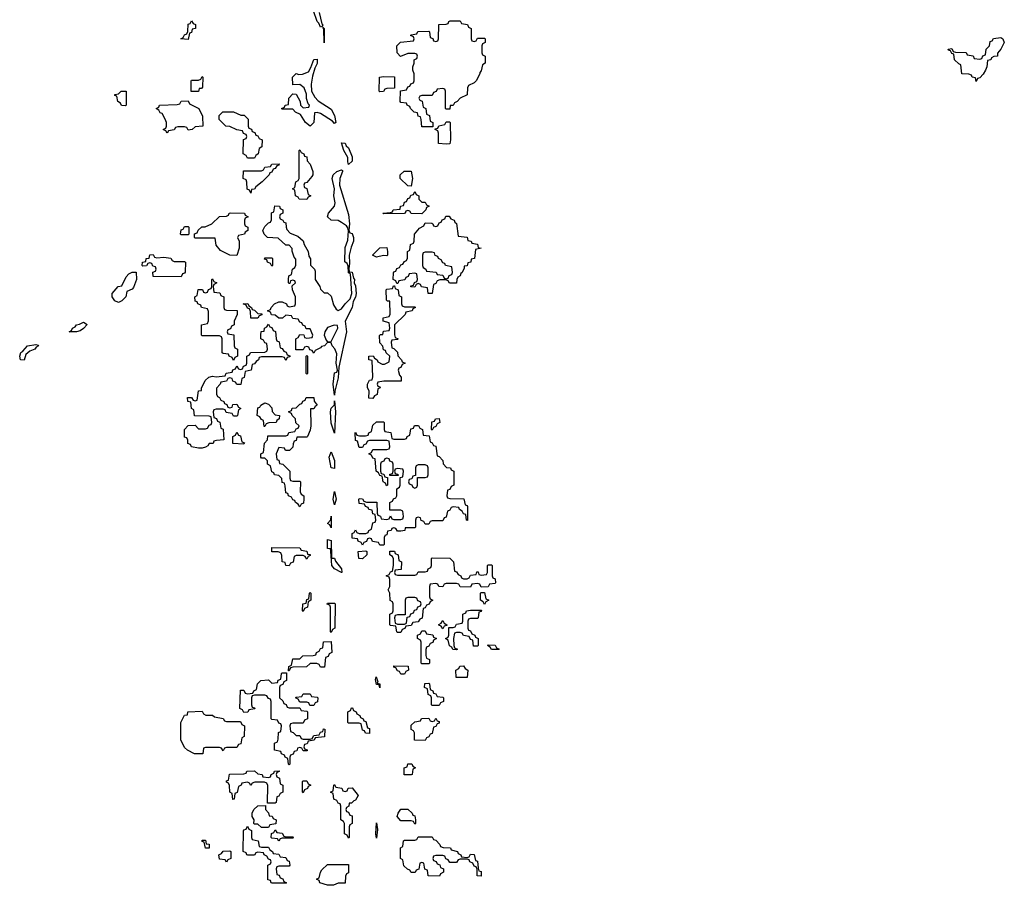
# Model space of a CAD drawing. Header units: inches. Extents: x 2547364 to 2752884, y 552026 to 708734.
# Tile 14 of 85: x 2659484 to 2665131, y 557995 to 562960. Entities that reach past the tile are written whole.
import ezdxf

# ---------------------------------------------------------------- set-up
doc = ezdxf.new("R2010")
doc.units = ezdxf.units.IN
doc.header["$MEASUREMENT"] = 0
for name, color, linetype in [('C6556', 7, 'Continuous'), ('C6565', 7, 'Continuous'), ('C6566', 7, 'Continuous')]:
    doc.layers.add(name, color=color, linetype=linetype)

msp = doc.modelspace()

# ---------------------------------------------------------------- linework, layer by layer
at = {"layer": 'C6556', "color": 6}
for points in [[(2659810, 561169.2), (2659768, 561170), (2659782, 561178), (2659786, 561190), (2659801.2, 561198.8), (2659810, 561210.5), (2659826.8, 561213.2), (2659850, 561224.7), (2659870.9, 561210.9), (2659850, 561189), (2659830, 561175.3)], [(2659510, 561008), (2659489, 561010), (2659484, 561030), (2659490, 561051.3), (2659502, 561058), (2659528.7, 561090), (2659576.9, 561096.9), (2659590, 561094), (2659591.3, 561090), (2659578, 561082), (2659571.3, 561070), (2659541.4, 561058.6), (2659519.6, 561040.4)]]:
    msp.add_lwpolyline(points, close=True, dxfattribs=at)
at = {"layer": 'C6565', "color": 6}
msp.add_lwpolyline([(2661577.3, 560000), (2661574, 559990), (2661574, 559950), (2661570, 559946), (2661550, 559946), (2661542, 559962), (2661507.3, 559967.3), (2661502, 559982), (2661490, 559986), (2661478, 559982), (2661472.7, 559967.3), (2661458, 559962), (2661450, 559946), (2661442, 559962), (2661426, 559970), (2661422, 559982), (2661390, 559986), (2661390, 560000)], dxfattribs=at)
for points in [[(2661330, 559789.2), (2661289, 559810), (2661273.2, 559830), (2661269, 559909), (2661266, 559926), (2661250, 559928), (2661250, 559978), (2661270, 559972), (2661271.6, 559871.6), (2661290, 559870.8), (2661295.3, 559855.3), (2661330.4, 559810), (2661330.7, 559790.7), (2661334, 559790)], [(2661130, 559866), (2661122, 559882), (2661110, 559886), (2661070, 559886), (2661058, 559882), (2661051.6, 559848.4), (2661038, 559842), (2661030, 559828), (2661010, 559828.7), (2661006, 559846), (2660988.7, 559850), (2660987.3, 559887.3), (2660982, 559902), (2660967.3, 559907.3), (2660930, 559908.7), (2660930, 559932), (2661090, 559931.3), (2661098, 559918), (2661130, 559912), (2661134, 559894), (2661150, 559892), (2661150, 559886), (2661138, 559882)], [(2661450, 559868), (2661429.3, 559870), (2661426, 559910), (2661470, 559914), (2661474, 559910), (2661474, 559890)], [(2661650, 559774), (2661750, 559774), (2661762, 559778), (2661770, 559794), (2661810, 559794), (2661822, 559798), (2661826, 559810), (2661842, 559818), (2661846, 559830), (2661846, 559870), (2661850, 559874), (2661950.9, 559870.9), (2661972, 559850), (2661978, 559798), (2661990, 559794), (2661998, 559778), (2662014, 559770), (2662018, 559758), (2662030, 559754), (2662050, 559754), (2662062, 559758), (2662070, 559774), (2662102, 559778), (2662106, 559794), (2662112.7, 559792.7), (2662118, 559778), (2662130, 559774), (2662162, 559778), (2662166, 559790), (2662166, 559830), (2662170, 559834), (2662190, 559834), (2662194, 559830), (2662194, 559770), (2662198, 559758), (2662210, 559754), (2662212, 559730), (2662210, 559726), (2662178, 559722), (2662170, 559708), (2662130, 559706), (2662122, 559722), (2662110, 559726), (2662078, 559722), (2662070, 559706), (2662010, 559708), (2662002, 559722), (2661990, 559726), (2661930, 559726), (2661918, 559722), (2661910, 559708), (2661888.4, 559708.4), (2661882, 559722), (2661870, 559726), (2661838, 559722), (2661834, 559710), (2661834, 559650), (2661838, 559638), (2661854, 559630), (2661838, 559622), (2661832.7, 559607.3), (2661818, 559602), (2661810, 559586), (2661798, 559582), (2661792.7, 559527.3), (2661778, 559522), (2661770, 559506), (2661738, 559502), (2661730, 559486), (2661698, 559482), (2661692.7, 559467.3), (2661678, 559462), (2661670, 559446), (2661650, 559446), (2661646, 559450), (2661642, 559482), (2661610, 559486), (2661606, 559490), (2661606, 559550), (2661622, 559558), (2661626, 559570), (2661626, 559610), (2661622, 559622), (2661608.4, 559628.4), (2661606, 559670), (2661598, 559690), (2661606, 559710), (2661606, 559750), (2661602, 559762), (2661586, 559770), (2661602, 559778), (2661610, 559794), (2661622, 559798), (2661628, 559830), (2661627.3, 559867.3), (2661622, 559882), (2661606, 559890), (2661607.3, 559912.7), (2661632.7, 559912.7), (2661638, 559898), (2661654, 559890), (2661658, 559858), (2661674, 559850), (2661672.7, 559807.3), (2661638, 559802), (2661634, 559790), (2661638, 559778)], [(2661110, 559566), (2661106, 559570), (2661108, 559610), (2661126, 559614), (2661130, 559634), (2661142, 559638), (2661146, 559670), (2661150, 559674), (2661154, 559670), (2661154, 559630), (2661138, 559622), (2661134, 559590), (2661118, 559582)], [(2662150, 559606), (2662142, 559622), (2662126, 559630), (2662126, 559670), (2662130, 559674), (2662150, 559674), (2662158, 559638), (2662174, 559630), (2662158, 559622)], [(2661270, 559446), (2661266, 559450), (2661266, 559590), (2661262, 559602), (2661247.3, 559607.3), (2661250, 559614), (2661290, 559614), (2661294, 559610), (2661292, 559470), (2661278, 559462)], [(2661750, 559646), (2661710, 559646), (2661698, 559642), (2661694, 559630), (2661694, 559546), (2661650, 559546), (2661638, 559542), (2661634, 559530), (2661638, 559498), (2661650, 559494), (2661690, 559494), (2661702, 559498), (2661706, 559534), (2661722, 559538), (2661727.3, 559552.7), (2661742, 559558), (2661747.3, 559572.7), (2661762, 559578), (2661767.3, 559592.7), (2661782, 559598), (2661786, 559610), (2661782, 559622), (2661767.3, 559627.3), (2661762, 559642)], [(2662110, 559366), (2662087.3, 559367.3), (2662082, 559402), (2662070, 559406), (2662062, 559422), (2662030, 559428), (2662022, 559442), (2662010, 559446), (2661990, 559446), (2661978, 559442), (2661972, 559410), (2661974, 559370), (2661978, 559358), (2661994, 559350), (2661990, 559346), (2661967.3, 559347.3), (2661962, 559362), (2661948.4, 559368.4), (2661942, 559402), (2661926, 559410), (2661942, 559418), (2661946, 559430), (2661946, 559474), (2661970, 559474), (2661982, 559478), (2661990, 559494), (2662022, 559498), (2662026, 559510), (2662026, 559550), (2662042, 559558), (2662046, 559570), (2662070, 559574), (2662132.7, 559572.7), (2662130, 559566), (2662118, 559562), (2662114, 559530), (2662110, 559526), (2662070, 559526), (2662058, 559522), (2662054, 559510), (2662054, 559470), (2662058, 559458), (2662070, 559454), (2662078, 559438), (2662094, 559430), (2662098, 559418), (2662114, 559410), (2662114, 559370)], [(2661910, 559466), (2661902, 559482), (2661888, 559488), (2661888, 559492), (2661902, 559498), (2661910, 559514), (2661918, 559498), (2661934, 559490), (2661934, 559486), (2661918, 559482)], [(2661790, 559266), (2661786, 559270), (2661786, 559390), (2661782, 559402), (2661766, 559410), (2661766, 559430), (2661782, 559438), (2661790, 559454), (2661810, 559454), (2661818, 559438), (2661852.7, 559432.7), (2661858, 559418), (2661874, 559410), (2661858, 559402), (2661852.7, 559387.3), (2661838, 559382), (2661830, 559366), (2661818, 559362), (2661812.7, 559347.3), (2661812.7, 559312.7), (2661818, 559298), (2661834, 559290), (2661834, 559270), (2661830, 559266)], [(2661210, 559246), (2661202, 559262), (2661187.3, 559267.3), (2661150, 559268), (2661128, 559248), (2661050, 559246), (2661038, 559242), (2661030, 559226), (2661026, 559226), (2661028, 559250), (2661042, 559258), (2661050, 559294), (2661090, 559294), (2661108.4, 559311.6), (2661167.3, 559312.7), (2661182, 559318), (2661186, 559330), (2661202, 559338), (2661210, 559354), (2661222, 559358), (2661227.3, 559392.7), (2661270, 559394), (2661274, 559330), (2661258, 559322), (2661252.7, 559307.3), (2661238, 559302), (2661232.7, 559247.3)], [(2662190, 559348), (2662182, 559362), (2662166, 559370), (2662170, 559374), (2662210, 559372), (2662218, 559358), (2662234, 559350), (2662230, 559348)], [(2661030, 559014), (2661090, 559014), (2661098, 558998), (2661130, 558994), (2661134, 558990), (2661134, 558950), (2661118, 558942), (2661110, 558926), (2661050, 558926), (2661038, 558922), (2661034, 558910), (2661038, 558878), (2661052.7, 558872.7), (2661070, 558854), (2661090, 558854), (2661098, 558838), (2661110, 558834), (2661150, 558834), (2661162, 558838), (2661170, 558854), (2661202, 558858), (2661210, 558874), (2661222, 558878), (2661227.3, 558892.7), (2661234, 558890), (2661232.7, 558847.3), (2661178, 558842), (2661172.7, 558827.3), (2661138, 558822), (2661132.7, 558807.3), (2661118, 558802), (2661114, 558790), (2661118, 558778), (2661132.7, 558772.7), (2661132.7, 558767.3), (2661110, 558766), (2661102, 558782), (2661090, 558786), (2661078, 558782), (2661072.7, 558767.3), (2661058, 558762), (2661052.7, 558747.3), (2661038, 558742), (2661034, 558730), (2661034, 558690), (2661030, 558686), (2661026, 558690), (2661022, 558722), (2661006, 558730), (2661002, 558742), (2660986, 558750), (2660982, 558762), (2660946, 558770), (2660946, 558810), (2660962, 558818), (2660967.3, 558832.7), (2660968.4, 558871.6), (2660982, 558878), (2660986, 558910), (2660982, 558922), (2660970, 558926), (2660962, 558942), (2660930, 558946), (2660926, 558950), (2660926, 559050), (2660922, 559062), (2660910, 559066), (2660902, 559082), (2660890, 559086), (2660830, 559086), (2660818, 559082), (2660814, 559070), (2660814, 559030), (2660818, 559018), (2660830, 559014), (2660832.7, 559007.3), (2660798, 559002), (2660791.6, 558988.4), (2660770, 558986), (2660762, 559002), (2660746, 559010), (2660750, 559114), (2660770, 559114), (2660778, 559098), (2660790, 559094), (2660822, 559098), (2660826, 559110), (2660842, 559118), (2660848, 559150), (2660866, 559170), (2660910, 559174), (2660930, 559154), (2660962, 559158), (2660967.3, 559172.7), (2660982, 559178), (2660986, 559210), (2660990, 559214), (2661014, 559214), (2661014, 559170), (2660998, 559162), (2660992.7, 559147.3), (2660978, 559142), (2660974, 559130), (2660974, 559070), (2660992.7, 559052.7), (2660998, 559038), (2661012.7, 559032.7), (2661018, 559018)], [(2661670, 559206), (2661662, 559222), (2661650, 559226), (2661642, 559242), (2661630, 559246), (2661630, 559254), (2661712, 559252), (2661714, 559230), (2661698, 559222), (2661690, 559206)], [(2661987.3, 559187.3), (2661986, 559230), (2662002, 559238), (2662007.3, 559252.7), (2662030, 559254), (2662038, 559238), (2662054, 559230), (2662050, 559188)], [(2661550, 559128), (2661546, 559146), (2661530, 559148), (2661524.7, 559175.3), (2661528.7, 559191.3), (2661538, 559162), (2661534, 559154), (2661550, 559151.3)], [(2661850, 559026), (2661846, 559030), (2661846, 559070), (2661842, 559082), (2661826, 559090), (2661822, 559122), (2661806, 559130), (2661807.3, 559152.7), (2661830, 559154), (2661834, 559150), (2661838, 559118), (2661854, 559110), (2661858, 559098), (2661870, 559094), (2661878, 559078), (2661910, 559074), (2661914, 559070), (2661914, 559050), (2661898, 559042), (2661890, 559026)], [(2661170, 559026), (2661147.3, 559027.3), (2661142, 559042), (2661130, 559046), (2661090, 559046), (2661082, 559062), (2661066, 559070), (2661070, 559074), (2661102, 559078), (2661110, 559094), (2661150, 559094), (2661158, 559078), (2661190, 559074), (2661194, 559070), (2661192.7, 559047.3), (2661178, 559042)], [(2660670, 558934), (2660750, 558934), (2660758, 558918), (2660774, 558910), (2660771.1, 558848.8), (2660758, 558842), (2660752.7, 558807.3), (2660738, 558802), (2660730, 558786), (2660670, 558786), (2660658, 558782), (2660650, 558766), (2660642, 558782), (2660630, 558786), (2660550, 558786), (2660538, 558782), (2660534, 558750), (2660530, 558748.7), (2660486, 558750), (2660446, 558770), (2660430, 558786), (2660408.9, 558828.8), (2660408.7, 558930), (2660430, 558972), (2660446, 558974), (2660448, 558990), (2660530, 558994), (2660538, 558978), (2660552, 558972), (2660590, 558971), (2660602, 558962), (2660651.6, 558951.6), (2660658, 558938)], [(2661490, 558866), (2661467.3, 558867.3), (2661462, 558882), (2661450, 558886), (2661442, 558922), (2661430, 558926), (2661370, 558926), (2661366, 558930), (2661366, 558990), (2661382, 558998), (2661387.3, 559012.7), (2661392.7, 559012.7), (2661398, 558998), (2661414, 558990), (2661418, 558978), (2661434, 558970), (2661438, 558958), (2661454, 558950), (2661458, 558938), (2661470, 558934), (2661478, 558898), (2661490, 558894)], [(2661810, 558826), (2661748, 558828), (2661748.7, 558870), (2661742, 558882), (2661730, 558888.7), (2661730, 558914), (2661750, 558932), (2661782, 558938), (2661788.4, 558951.6), (2661830, 558954), (2661838, 558938), (2661850, 558934), (2661862, 558938), (2661870, 558954), (2661878, 558938), (2661890, 558934), (2661890, 558926), (2661878, 558922), (2661870, 558906), (2661858, 558902), (2661850, 558866), (2661838, 558862), (2661830, 558846), (2661818, 558842)], [(2660906, 558466), (2660907.3, 558567.3), (2660902, 558582), (2660887.3, 558587.3), (2660832.7, 558587.3), (2660818, 558582), (2660810, 558568), (2660802, 558582), (2660790, 558586), (2660758, 558582), (2660754, 558570), (2660738, 558562), (2660731.6, 558528.4), (2660718, 558522), (2660714, 558490), (2660707.3, 558487.3), (2660702, 558522), (2660688.7, 558530), (2660687.3, 558567.3), (2660682, 558582), (2660670, 558586), (2660669.3, 558590), (2660670, 558594), (2660682, 558598), (2660687.3, 558632.7), (2660770, 558634), (2660782, 558638), (2660786, 558650), (2660830, 558652), (2660850, 558634), (2660874, 558630), (2660878, 558618), (2660910, 558614), (2660922, 558618), (2660926, 558630), (2660942, 558638), (2660946, 558650), (2660972.7, 558652.7), (2660972.7, 558647.3), (2660958, 558642), (2660954, 558630), (2660958, 558618), (2660974, 558610), (2660978, 558578), (2660994, 558570), (2660994, 558530), (2660978, 558522), (2660970, 558506), (2660958, 558502), (2660954, 558470), (2660950, 558466)], [(2661730, 558628), (2661688.4, 558628.4), (2661689, 558670), (2661706, 558674), (2661710, 558692), (2661732.7, 558692.7), (2661738, 558678), (2661754, 558670), (2661738, 558662), (2661734, 558630)], [(2661110, 558526), (2661106, 558530), (2661106, 558590), (2661110, 558594), (2661130, 558594), (2661138, 558578), (2661154, 558570), (2661138, 558562), (2661134, 558550), (2661118, 558542)], [(2661350, 558534), (2661362, 558538), (2661368.4, 558551.6), (2661390, 558554), (2661426, 558510), (2661410, 558484), (2661399.6, 558480.4), (2661386, 558466), (2661374, 558466), (2661371.6, 558448.4), (2661358, 558442), (2661354, 558430), (2661358, 558418), (2661370, 558414), (2661378, 558398), (2661390, 558394), (2661391.6, 558388.4), (2661391.3, 558350), (2661378, 558342), (2661374, 558330), (2661374, 558270), (2661370, 558266), (2661362, 558282), (2661346, 558290), (2661346, 558350), (2661342, 558362), (2661326, 558370), (2661326, 558450), (2661322, 558462), (2661310, 558466), (2661302, 558482), (2661286, 558490), (2661282, 558522), (2661266, 558530), (2661282, 558538), (2661286, 558570), (2661290, 558574), (2661298, 558558), (2661331.6, 558551.6), (2661338, 558538)], [(2660870, 558326), (2660850, 558346), (2660830, 558346), (2660826, 558350), (2660828, 558370), (2660818, 558390), (2660818, 558410), (2660826, 558430), (2660850, 558452), (2660894, 558454), (2660894, 558430), (2660911.6, 558411.6), (2660914, 558394), (2660931.6, 558391.6), (2660938, 558378), (2660954, 558370), (2660952.7, 558347.3), (2660918, 558342), (2660910, 558326)], [(2661750, 558346), (2661742, 558362), (2661730, 558366), (2661670, 558366), (2661649.4, 558390), (2661655.3, 558410), (2661670, 558432), (2661710, 558432), (2661734, 558410), (2661738, 558398), (2661750, 558394), (2661754, 558370), (2661754, 558350)], [(2660870, 558214), (2660910, 558214), (2660918, 558198), (2660934, 558190), (2660938, 558178), (2660970, 558174), (2660978, 558158), (2661010, 558154), (2661018, 558138), (2661030, 558134), (2661034, 558110), (2661030, 558106), (2660970, 558106), (2660958, 558102), (2660954, 558090), (2660958, 558058), (2660972.7, 558052.7), (2660978, 558038), (2660992.7, 558032.7), (2660998, 558018), (2661014, 558010), (2661010, 558008), (2660932.7, 558007.3), (2660926, 558010), (2660922, 558022), (2660907.3, 558027.3), (2660908, 558110), (2660922, 558118), (2660926, 558130), (2660922, 558142), (2660910, 558146), (2660902, 558162), (2660886, 558170), (2660882, 558182), (2660850, 558186), (2660838, 558182), (2660830, 558168), (2660791.6, 558168.4), (2660786, 558170), (2660782, 558182), (2660766, 558190), (2660767.3, 558307.3), (2660770, 558314), (2660782, 558318), (2660790, 558334), (2660798, 558318), (2660814, 558310), (2660814, 558270), (2660818, 558258), (2660851.3, 558251.3), (2660858, 558218)], [(2661010, 558274), (2661050, 558274), (2661054, 558270), (2661050, 558266), (2660990, 558266), (2660978, 558262), (2660970, 558248), (2660962, 558262), (2660930, 558266), (2660926, 558270), (2660927.3, 558292.7), (2660942, 558298), (2660950, 558314), (2660958, 558298), (2660990, 558294), (2660998, 558278)], [(2661530, 558266), (2661526.6, 558290), (2661530, 558354), (2661536, 558316)], [(2660570, 558208), (2660548.9, 558208.8), (2660542, 558242), (2660530, 558246), (2660530, 558254), (2660550, 558254), (2660554, 558234), (2660570, 558232)], [(2662050, 558154), (2662062, 558158), (2662070, 558174), (2662090, 558172), (2662098, 558138), (2662110, 558134), (2662112.7, 558092.7), (2662118, 558078), (2662130, 558074), (2662130, 558048.7), (2662108, 558050), (2662107.3, 558087.3), (2662102, 558102), (2662090, 558106), (2662082, 558122), (2662066, 558130), (2662062, 558142), (2662050, 558146), (2662010, 558146), (2661998, 558142), (2661990, 558126), (2661950, 558126), (2661942, 558142), (2661927.3, 558147.3), (2661922, 558162), (2661910, 558166), (2661870, 558166), (2661858, 558162), (2661854, 558150), (2661858, 558138), (2661872.7, 558132.7), (2661878, 558118), (2661892.7, 558112.7), (2661898, 558098), (2661914, 558090), (2661914, 558070), (2661898, 558062), (2661892, 558048), (2661826, 558050), (2661822, 558082), (2661807.3, 558087.3), (2661802, 558122), (2661790, 558126), (2661778, 558122), (2661772.7, 558087.3), (2661758, 558082), (2661752, 558068), (2661728.4, 558068.4), (2661722, 558082), (2661707.3, 558087.3), (2661687.3, 558107.3), (2661682, 558142), (2661668, 558150), (2661668, 558210), (2661682, 558218), (2661686, 558250), (2661690, 558254), (2661750, 558254), (2661762, 558258), (2661770, 558274), (2661850, 558274), (2661858, 558258), (2661870, 558254), (2661894, 558230), (2661898, 558218), (2661912, 558212), (2661954, 558210), (2661958, 558198), (2661994, 558190), (2661998, 558178), (2662014, 558170), (2662018, 558158)], [(2660670, 558128), (2660662, 558142), (2660630, 558146), (2660626, 558170), (2660642, 558178), (2660650, 558192), (2660690, 558194), (2660694, 558190), (2660694, 558150), (2660678, 558142)], [(2661250, 557995.3), (2661206, 558010), (2661202, 558022), (2661186, 558030), (2661202, 558038), (2661208.4, 558071.6), (2661216.4, 558083.6), (2661250, 558114), (2661370, 558114), (2661370, 558066), (2661358, 558062), (2661352.7, 558047.3), (2661350, 558008), (2661310, 558008), (2661283.6, 557996.4)]]:
    msp.add_lwpolyline(points, close=True, dxfattribs=at)
at = {"layer": 'C6566', "color": 6}
for points in [[(2661201.4, 563001.4), (2661216, 562936), (2661222, 562930), (2661219.6, 562920.4), (2661210, 562918), (2661200.4, 562940.4), (2661190, 562948.7), (2661169.5, 563010)], [(2661390, 560000), (2661390, 560014), (2661402, 560018), (2661410, 560034), (2661418, 560018), (2661430, 560014), (2661470, 560014), (2661482, 560018), (2661486, 560030), (2661502, 560038), (2661510, 560074), (2661522, 560078), (2661526, 560090), (2661522, 560122), (2661510, 560126), (2661506, 560146), (2661486, 560150), (2661482, 560162), (2661467.3, 560167.3), (2661462, 560182), (2661430, 560186), (2661428.7, 560210), (2661430, 560214), (2661450, 560212), (2661458, 560198), (2661472.7, 560192.7), (2661532.7, 560192.7), (2661534, 560130), (2661538, 560118), (2661552.7, 560112.7), (2661558, 560098), (2661590, 560094), (2661602, 560098), (2661610, 560114), (2661618, 560098), (2661630, 560094), (2661670, 560094), (2661682, 560098), (2661686, 560110), (2661682, 560142), (2661670, 560146), (2661607.3, 560147.3), (2661606, 560190), (2661622, 560198), (2661627.3, 560212.7), (2661642, 560218), (2661646, 560230), (2661646, 560270), (2661662, 560278), (2661666, 560290), (2661666, 560334), (2661682, 560338), (2661686, 560370), (2661682, 560382), (2661650, 560386), (2661638, 560382), (2661634, 560370), (2661638, 560358), (2661652.7, 560352.7), (2661654, 560346), (2661606, 560346), (2661607.3, 560352.7), (2661622, 560358), (2661626, 560370), (2661626, 560410), (2661622, 560422), (2661607.3, 560427.3), (2661602, 560442), (2661590, 560446), (2661578, 560442), (2661572.7, 560427.3), (2661558, 560422), (2661554, 560410), (2661554, 560370), (2661558, 560358), (2661572.7, 560352.7), (2661578, 560338), (2661594, 560334), (2661594, 560290), (2661587.3, 560287.3), (2661582, 560302), (2661568, 560310), (2661562, 560342), (2661550, 560346), (2661542, 560362), (2661528, 560370), (2661522, 560442), (2661510, 560446), (2661502, 560462), (2661486, 560470), (2661502, 560478), (2661510, 560494), (2661590, 560494), (2661602, 560498), (2661606, 560510), (2661602, 560542), (2661590, 560546), (2661490, 560546), (2661478, 560542), (2661470, 560526), (2661458, 560522), (2661450, 560506), (2661430, 560506), (2661422, 560542), (2661410, 560546), (2661408.7, 560590), (2661410, 560594), (2661418, 560578), (2661432.7, 560572.7), (2661467.3, 560572.7), (2661482, 560578), (2661486, 560590), (2661502, 560598), (2661510, 560634), (2661530, 560654), (2661570, 560654), (2661574, 560650), (2661574, 560610), (2661578, 560598), (2661612.7, 560592.7), (2661618, 560558), (2661630, 560554), (2661690, 560554), (2661702, 560558), (2661706, 560570), (2661722, 560578), (2661727.3, 560612.7), (2661742, 560618), (2661748.4, 560631.6), (2661771.6, 560631.6), (2661778, 560618), (2661794, 560610), (2661798, 560578), (2661832.7, 560572.7), (2661838, 560538), (2661850, 560534), (2661858, 560518), (2661870, 560514), (2661878, 560458), (2661890, 560454), (2661910, 560432), (2661912, 560412), (2661932, 560392), (2661954, 560390), (2661958, 560378), (2661974, 560370), (2661974, 560290), (2661958, 560282), (2661950, 560266), (2661938, 560262), (2661934, 560230), (2661938, 560218), (2661950, 560214), (2662031.3, 560211.3), (2662038, 560178), (2662050, 560174), (2662052.7, 560167.3), (2662051.6, 560088.4), (2662046, 560090), (2662042, 560122), (2662030, 560126), (2662022, 560142), (2662006, 560150), (2662002, 560162), (2661970, 560166), (2661958, 560162), (2661950, 560146), (2661938, 560142), (2661930, 560106), (2661918, 560102), (2661910, 560086), (2661850, 560086), (2661838, 560082), (2661830, 560066), (2661810, 560066), (2661802, 560082), (2661787.3, 560087.3), (2661782, 560102), (2661770, 560106), (2661758, 560102), (2661754, 560090), (2661754, 560050), (2661750, 560046), (2661694, 560046), (2661692, 560030), (2661670, 560026), (2661650, 560026), (2661642, 560042), (2661630, 560046), (2661618, 560042), (2661614, 560030), (2661594, 560026), (2661590, 560006), (2661578, 560002), (2661577.3, 560000)]]:
    msp.add_lwpolyline(points, dxfattribs=at)
for points in [[(2660450, 562846), (2660408.7, 562850), (2660422, 562858), (2660430, 562874), (2660442, 562878), (2660448, 562892), (2660450, 562934), (2660462, 562938), (2660470, 562954), (2660478, 562938), (2660491.6, 562931.6), (2660492, 562910), (2660474, 562906), (2660470, 562886), (2660458, 562882)], [(2662090, 562834), (2662102, 562838), (2662110, 562854), (2662150, 562854), (2662154, 562850), (2662154, 562830), (2662138, 562822), (2662134, 562810), (2662134, 562770), (2662138, 562758), (2662154, 562750), (2662154, 562710), (2662138, 562702), (2662130, 562666), (2662122, 562658), (2662122, 562650), (2662102, 562610), (2662090, 562598), (2662058, 562582), (2662051.6, 562568.4), (2662050, 562529.2), (2662010.7, 562509.3), (2661992, 562490), (2661976.9, 562483.1), (2661970, 562468.7), (2661952.7, 562467.3), (2661950, 562446), (2661930, 562446), (2661926, 562450), (2661926, 562550), (2661922, 562562), (2661910, 562566), (2661878, 562562), (2661872.7, 562547.3), (2661858, 562542), (2661850, 562526), (2661790, 562526), (2661778, 562522), (2661774, 562510), (2661778, 562498), (2661792.7, 562492.7), (2661798, 562458), (2661814, 562450), (2661818, 562418), (2661834, 562410), (2661838, 562378), (2661854, 562370), (2661854, 562346), (2661850, 562346), (2661790, 562346), (2661787.3, 562387.3), (2661782, 562402), (2661770, 562406), (2661766, 562426), (2661746, 562430), (2661726, 562450), (2661722, 562462), (2661706, 562470), (2661702, 562482), (2661670, 562486), (2661666, 562490), (2661667.3, 562552.7), (2661702, 562558), (2661710, 562574), (2661722, 562578), (2661727.3, 562592.7), (2661742, 562598), (2661746, 562610), (2661746, 562650), (2661738, 562670), (2661738, 562690), (2661746, 562710), (2661746, 562730), (2661762, 562738), (2661766, 562750), (2661762, 562762), (2661750, 562766), (2661710, 562766), (2661668.4, 562748.4), (2661648, 562770), (2661646, 562810), (2661668.4, 562831.6), (2661742, 562838), (2661746, 562850), (2661742, 562862), (2661726, 562870), (2661730, 562874), (2661762, 562878), (2661768, 562892), (2661830, 562894), (2661834, 562890), (2661838, 562858), (2661852.7, 562852.7), (2661858, 562838), (2661870, 562834), (2661882, 562838), (2661886, 562850), (2661888, 562932), (2661930, 562934), (2661942, 562938), (2661946, 562950), (2661952.7, 562952.7), (2662010, 562954), (2662018, 562938), (2662052, 562932), (2662058, 562918), (2662074, 562910), (2662074, 562850), (2662078, 562838)], [(2661230, 562828), (2661228.4, 562908.4), (2661222, 562918), (2661231, 562909)], [(2664970, 562606), (2664966, 562626), (2664946, 562630), (2664942, 562642), (2664927.3, 562647.3), (2664888, 562650), (2664882, 562702), (2664870, 562706), (2664846, 562730), (2664842, 562762), (2664830, 562766), (2664822, 562782), (2664810, 562786), (2664808.4, 562791.6), (2664830, 562794), (2664838, 562778), (2664850, 562774), (2664911.6, 562771.6), (2664918, 562758), (2664952.7, 562752.7), (2664958, 562738), (2664990, 562734), (2665002, 562738), (2665007.3, 562752.7), (2665022, 562758), (2665026, 562790), (2665046, 562810), (2665050, 562834), (2665062, 562838), (2665068.4, 562851.6), (2665110, 562858), (2665122, 562850), (2665130.8, 562830), (2665111.3, 562790), (2665091.3, 562768.7), (2665091, 562750), (2665071.6, 562748.4), (2665058, 562742), (2665054, 562730), (2665034, 562726), (2665031.3, 562690), (2665022, 562670), (2665010, 562648), (2664990, 562626), (2664978, 562622)], [(2661290, 562364), (2661277.2, 562377.2), (2661210, 562422), (2661190, 562428), (2661174, 562426), (2661170.6, 562370), (2661150, 562349.3), (2661122.7, 562370), (2661095.3, 562415.3), (2661066, 562430), (2661050, 562446), (2660990, 562446), (2660986, 562450), (2661002, 562458), (2661006, 562470), (2661026, 562474), (2661028, 562510), (2661050, 562534), (2661070, 562532), (2661091.6, 562491.6), (2661094, 562470), (2661110, 562454), (2661142, 562458), (2661146, 562470), (2661138, 562478), (2661128.4, 562508.4), (2661128, 562532), (2661115.3, 562570), (2661090, 562588.7), (2661050, 562586), (2661048.7, 562631.3), (2661068.7, 562651.3), (2661085.4, 562645.4), (2661106.8, 562646.8), (2661139.6, 562660.4), (2661154.6, 562685.4), (2661170, 562730.8), (2661190, 562734), (2661190, 562708), (2661177.3, 562682.7), (2661163.4, 562636.6), (2661154.9, 562590), (2661157.3, 562550), (2661176.4, 562516.4), (2661195.1, 562495.1), (2661270, 562446.8), (2661290, 562411.3), (2661298, 562370)], [(2660467.3, 562547.3), (2660467.3, 562607.3), (2660470, 562614), (2660510, 562614), (2660522, 562618), (2660530, 562634), (2660534, 562630), (2660532.7, 562572.7), (2660526, 562566), (2660514, 562566), (2660510, 562548)], [(2661550, 562546), (2661546, 562550), (2661548, 562630), (2661570, 562634), (2661632.7, 562632.7), (2661632.7, 562567.3), (2661590, 562566), (2661578, 562562), (2661570, 562548)], [(2660090, 562466), (2660068.4, 562468.4), (2660062, 562482), (2660046, 562490), (2660042, 562522), (2660030, 562526), (2660028.9, 562531.2), (2660050, 562534), (2660066, 562550), (2660094, 562550), (2660094, 562470)], [(2660450, 562326), (2660442, 562342), (2660430, 562346), (2660390, 562346), (2660378, 562342), (2660370, 562328), (2660338, 562322), (2660330, 562308.7), (2660322, 562322), (2660306, 562330), (2660322, 562338), (2660326, 562350), (2660326, 562370), (2660318, 562390), (2660302, 562422), (2660290, 562426), (2660282, 562442), (2660266, 562450), (2660282, 562458), (2660286, 562470), (2660387.3, 562472.7), (2660402, 562478), (2660410, 562492), (2660450, 562494), (2660458, 562478), (2660511.1, 562451.2), (2660532.7, 562407.3), (2660534, 562350), (2660490, 562346), (2660474, 562330)], [(2660790, 562166), (2660782, 562182), (2660766, 562190), (2660768, 562272), (2660782, 562278), (2660786, 562290), (2660782, 562302), (2660767.3, 562307.3), (2660762, 562322), (2660728.4, 562328.4), (2660690, 562348), (2660666, 562350), (2660628, 562388), (2660628, 562410), (2660648.7, 562431.3), (2660710, 562432), (2660752.7, 562412.7), (2660771.6, 562411.6), (2660794, 562390), (2660794, 562350), (2660798, 562338), (2660812.7, 562332.7), (2660818, 562318), (2660832.7, 562312.7), (2660838, 562298), (2660850, 562294), (2660858, 562278), (2660874, 562270), (2660872, 562230), (2660858, 562222), (2660852, 562190), (2660838, 562182), (2660830, 562166)], [(2661930, 562246), (2661886, 562250), (2661886, 562310), (2661882, 562322), (2661866, 562330), (2661866, 562334), (2661882, 562338), (2661888, 562352), (2661922, 562358), (2661930, 562374), (2661950, 562374), (2661952, 562370), (2661954, 562270), (2661950, 562248.7)], [(2661370, 562128.7), (2661365.2, 562145.2), (2661366, 562170), (2661343.7, 562210), (2661330, 562254), (2661350, 562252), (2661356.8, 562236.8), (2661370, 562224.7), (2661390, 562174), (2661390, 562148)], [(2661130, 561928), (2661086, 561930), (2661082, 561942), (2661066, 561950), (2661062, 561982), (2661048, 561990), (2661062, 561998), (2661068, 562030), (2661082, 562038), (2661086, 562050), (2661086, 562210), (2661090, 562214), (2661098, 562198), (2661114, 562190), (2661118, 562178), (2661130, 562174), (2661132, 562150), (2661150, 562132), (2661164.7, 562090), (2661164.7, 562070), (2661159.8, 562060.2), (2661130, 562026), (2661118, 562022), (2661114, 562010), (2661118, 561998), (2661131.6, 561991.6), (2661138, 561958), (2661154, 561950), (2661138, 561942)], [(2660810, 561966), (2660802, 561982), (2660788.4, 561988.4), (2660787.3, 562027.3), (2660782, 562042), (2660766, 562050), (2660767.3, 562092.7), (2660870, 562094), (2660882, 562098), (2660890, 562114), (2660922, 562118), (2660930, 562132), (2660972.7, 562132.7), (2660970, 562126), (2660958, 562122), (2660950, 562106), (2660938, 562102), (2660930, 562086), (2660918, 562082), (2660914, 562070), (2660874, 562030), (2660838, 562002), (2660830, 561988), (2660814, 561986)], [(2661290, 560806), (2661281.2, 560870), (2661290, 560934), (2661302, 560938), (2661306, 560950), (2661299, 560990), (2661303.2, 561043.2), (2661292.1, 561072.1), (2661275.3, 561090), (2661270, 561106), (2661250, 561108), (2661232, 561090), (2661214.8, 561085.2), (2661210, 561078), (2661178, 561062), (2661170, 561048), (2661162, 561062), (2661147.3, 561067.3), (2661142, 561082), (2661130, 561086), (2661118, 561082), (2661110, 561066), (2661067.3, 561067.3), (2661068, 561130), (2661082, 561138), (2661090, 561154), (2661112.7, 561152.7), (2661118, 561138), (2661130, 561134), (2661162, 561138), (2661166, 561150), (2661150, 561186), (2661127.3, 561187.3), (2661122, 561202), (2661107.3, 561207.3), (2661102, 561222), (2661090, 561226), (2661082, 561242), (2661050, 561246), (2661042, 561262), (2661010, 561266), (2660991.6, 561248.4), (2660970, 561248), (2660950, 561266), (2660927.3, 561267.3), (2660922, 561282), (2660906, 561290), (2660922, 561298), (2660926, 561310), (2660946, 561330), (2660970, 561342), (2660990, 561342), (2661014, 561330), (2661018, 561318), (2661030, 561314), (2661062, 561318), (2661066, 561330), (2661066, 561370), (2661048, 561410), (2661046, 561434), (2661066, 561450), (2661062, 561462), (2661050, 561466), (2661038, 561462), (2661034, 561446), (2661030, 561446), (2661026, 561450), (2661026, 561470), (2661028.4, 561491.6), (2661042, 561498), (2661048, 561530), (2661062, 561538), (2661067.3, 561552.7), (2661067.3, 561587.3), (2661058, 561598), (2661047.3, 561632.7), (2661047.3, 561647.3), (2661030, 561666), (2661010, 561666), (2660967.3, 561707.3), (2660906, 561710), (2660886, 561730), (2660878, 561750), (2660890, 561774), (2660910, 561794), (2660922, 561798), (2660927.3, 561812.7), (2660928.4, 561851.6), (2660942, 561858), (2660947.3, 561892.7), (2660974, 561890), (2660978, 561878), (2660994, 561870), (2660994, 561850), (2660978, 561842), (2660974, 561830), (2660978, 561818), (2660994, 561810), (2660998, 561798), (2661010, 561794), (2661011.3, 561770), (2661016.9, 561756.9), (2661036, 561736), (2661078.8, 561718.8), (2661110, 561692), (2661116, 561670), (2661138.8, 561630), (2661142.8, 561602.8), (2661151.3, 561588.7), (2661152.7, 561552.7), (2661174, 561530), (2661178, 561518), (2661178.8, 561470), (2661206, 561430), (2661210, 561414), (2661230, 561394), (2661250, 561394), (2661270, 561374), (2661284.1, 561324.1), (2661299.8, 561299.8), (2661310, 561291.3), (2661330, 561302), (2661349.7, 561330.3), (2661380.2, 561359.8), (2661389.6, 561390), (2661382, 561502), (2661370, 561508), (2661367.3, 561547.3), (2661361.2, 561561.2), (2661349.6, 561570.4), (2661350, 561654), (2661365.4, 561694.6), (2661369.5, 561749.5), (2661366.3, 561766.3), (2661358, 561778), (2661330, 561797.2), (2661310, 561809.2), (2661269.4, 561809.4), (2661249.2, 561830), (2661255.3, 561850), (2661289.2, 561890), (2661293.2, 561910), (2661286, 561950), (2661289.3, 561990), (2661275.3, 562050), (2661282, 562070), (2661302, 562090), (2661330, 562098), (2661336, 562096), (2661336, 562090), (2661319.1, 562050), (2661317.3, 562010), (2661370, 561842), (2661376.3, 561790), (2661372, 561752), (2661378, 561738), (2661390, 561734), (2661399.1, 561710), (2661399.1, 561690), (2661384.5, 561655.5), (2661373.4, 561610), (2661375.9, 561564.1), (2661371.6, 561531.6), (2661374, 561514), (2661390, 561512), (2661398, 561478), (2661404.7, 561470), (2661402, 561450), (2661410, 561434), (2661413.4, 561390), (2661410, 561368), (2661396.8, 561343.2), (2661390.3, 561309.7), (2661351, 561230), (2661359.1, 561170), (2661313.7, 560966.3), (2661310, 560906), (2661291, 560830)], [(2661730, 562006), (2661710, 562008), (2661666, 562050), (2661666, 562070), (2661688.4, 562091.6), (2661730, 562092), (2661736.3, 562050)], [(2661790, 561914), (2661810, 561914), (2661818, 561898), (2661832, 561890), (2661818, 561882), (2661814, 561870), (2661790, 561846), (2661728.9, 561848.8), (2661722, 561862), (2661710, 561866), (2661698, 561862), (2661694, 561850), (2661688.4, 561848.4), (2661570, 561846), (2661566, 561850), (2661610, 561854), (2661622, 561858), (2661626, 561870), (2661666, 561874), (2661668, 561890), (2661686, 561894), (2661690, 561914), (2661702, 561918), (2661710, 561934), (2661722, 561938), (2661727.3, 561952.7), (2661742, 561958), (2661750, 561974), (2661758, 561958), (2661774, 561950), (2661774, 561930)], [(2660730, 561608), (2660690, 561608.7), (2660635.3, 561635.3), (2660610, 561666), (2660606, 561706), (2660490, 561706), (2660486, 561710), (2660487.3, 561732.7), (2660502, 561738), (2660507.3, 561752.7), (2660528, 561772), (2660547.3, 561772.7), (2660586, 561790), (2660630, 561832), (2660670, 561834), (2660682, 561838), (2660686, 561850), (2660692.7, 561852.7), (2660774, 561850), (2660778, 561838), (2660794, 561830), (2660778, 561822), (2660774, 561810), (2660774, 561790), (2660778, 561778), (2660792, 561770), (2660792, 561750), (2660778, 561742), (2660774, 561730), (2660738, 561722), (2660734, 561710), (2660742, 561690), (2660742, 561650)], [(2661948.4, 561448.4), (2661942, 561462), (2661927.3, 561467.3), (2661892.7, 561467.3), (2661878, 561462), (2661870, 561446), (2661858, 561442), (2661850, 561388.7), (2661826, 561390), (2661822, 561422), (2661788.4, 561428.4), (2661782, 561442), (2661770, 561446), (2661758, 561442), (2661750, 561426), (2661727.3, 561427.3), (2661727.3, 561432.7), (2661742, 561438), (2661747.3, 561452.7), (2661762, 561458), (2661766, 561470), (2661762, 561502), (2661750, 561506), (2661718, 561502), (2661712.7, 561487.3), (2661698, 561482), (2661692.7, 561467.3), (2661658, 561462), (2661652.7, 561447.3), (2661646, 561446), (2661642, 561462), (2661626, 561470), (2661627.3, 561507.3), (2661630, 561514), (2661642, 561518), (2661647.3, 561532.7), (2661662, 561538), (2661670, 561554), (2661682, 561558), (2661690, 561574), (2661702, 561578), (2661707.3, 561592.7), (2661708, 561630), (2661722, 561638), (2661726, 561670), (2661742, 561678), (2661746, 561690), (2661748, 561730), (2661776.4, 561763.6), (2661802, 561778), (2661810, 561794), (2661847.3, 561792.7), (2661854, 561790), (2661858, 561778), (2661870, 561774), (2661882, 561778), (2661890, 561794), (2661902, 561798), (2661907.3, 561812.7), (2661922, 561818), (2661927.3, 561832.7), (2661947.3, 561832.7), (2661956.9, 561816.9), (2661976, 561810), (2661979.6, 561799.6), (2661990, 561791.3), (2661998, 561718), (2662050, 561712), (2662054, 561694), (2662074, 561690), (2662078, 561678), (2662110, 561672), (2662114, 561654), (2662130.8, 561650), (2662098, 561642), (2662092, 561590), (2662074, 561586), (2662072, 561570), (2662054, 561566), (2662050, 561548), (2662034, 561546), (2662034, 561534), (2662022, 561510), (2662014.8, 561505.2), (2662010.7, 561490), (2661996.9, 561483.1), (2661990.7, 561469.3), (2661990, 561449.4)], [(2660410, 561726), (2660406, 561730), (2660410, 561754), (2660422, 561758), (2660430, 561774), (2660450, 561774), (2660454, 561770), (2660454, 561730), (2660450, 561726)], [(2661590, 561606), (2661570, 561608), (2661530, 561598), (2661508, 561610), (2661550, 561652), (2661590, 561654), (2661594, 561630), (2661594, 561610)], [(2660270, 561594), (2660310, 561598), (2660351.6, 561591.6), (2660358, 561578), (2660370, 561574), (2660430, 561574), (2660434, 561570), (2660432.7, 561512.7), (2660430, 561506), (2660418, 561502), (2660410, 561486), (2660250, 561488), (2660248, 561512), (2660262, 561518), (2660266, 561530), (2660262, 561542), (2660247.3, 561547.3), (2660242, 561562), (2660230, 561566), (2660218, 561562), (2660212, 561548), (2660190, 561546), (2660186, 561550), (2660188, 561570), (2660207.3, 561572.7), (2660208.7, 561590), (2660227.3, 561592.7), (2660230, 561611.3), (2660250, 561614), (2660258, 561598)], [(2660930, 561546), (2660922, 561562), (2660906, 561570), (2660902, 561582), (2660887.3, 561587.3), (2660890, 561594), (2660930, 561594), (2660934, 561590), (2660934, 561550)], [(2661850, 561626), (2661810, 561626), (2661798, 561622), (2661794, 561610), (2661794, 561550), (2661798, 561538), (2661814, 561530), (2661818, 561518), (2661871.6, 561511.6), (2661878, 561498), (2661910, 561494), (2661918, 561478), (2661930, 561474), (2661942, 561478), (2661947.3, 561492.7), (2661962, 561498), (2661966, 561510), (2661962, 561542), (2661926, 561550), (2661922, 561562), (2661910, 561566), (2661902, 561582), (2661886, 561590), (2661882, 561602), (2661867.3, 561607.3), (2661862, 561622)], [(2660050, 561338), (2660030, 561348), (2660014, 561370), (2660014, 561390), (2660048, 561430), (2660070, 561434), (2660094, 561486), (2660110, 561502), (2660130, 561511.3), (2660152, 561512), (2660154.8, 561470), (2660135.9, 561424.1), (2660130, 561415.3), (2660098, 561402), (2660092, 561370), (2660070, 561348)], [(2660710, 561006), (2660702, 561022), (2660686, 561030), (2660682, 561042), (2660650, 561046), (2660646, 561050), (2660646, 561130), (2660642, 561142), (2660630, 561146), (2660530, 561146), (2660526, 561150), (2660526, 561210), (2660562, 561218), (2660567.3, 561232.7), (2660567.3, 561287.3), (2660562, 561302), (2660526, 561310), (2660522, 561322), (2660506, 561330), (2660502, 561342), (2660490, 561346), (2660488, 561370), (2660502, 561378), (2660508.4, 561411.6), (2660532, 561412), (2660538, 561398), (2660550, 561394), (2660562, 561398), (2660567.3, 561412.7), (2660582, 561418), (2660586, 561430), (2660586, 561470), (2660590, 561474), (2660598, 561458), (2660614, 561450), (2660598, 561442), (2660594, 561430), (2660598, 561398), (2660632.7, 561392.7), (2660638, 561378), (2660654, 561370), (2660654, 561310), (2660658, 561298), (2660670, 561294), (2660732, 561292), (2660732, 561270), (2660714, 561230), (2660714, 561210), (2660698, 561202), (2660692.7, 561187.3), (2660678, 561182), (2660674, 561170), (2660678, 561158), (2660712.7, 561152.7), (2660714, 561090), (2660718, 561078), (2660734, 561070), (2660734, 561030), (2660718, 561022)], [(2661690, 561314), (2661750, 561314), (2661754, 561310), (2661738, 561302), (2661734, 561290), (2661698, 561282), (2661694, 561270), (2661634, 561210), (2661632.7, 561152.7), (2661638, 561138), (2661654, 561130), (2661650, 561126), (2661618, 561122), (2661614, 561110), (2661618, 561078), (2661630, 561074), (2661650, 561054), (2661652, 561032), (2661674, 561010), (2661678, 560998), (2661694, 560990), (2661678, 560982), (2661670, 560966), (2661658, 560962), (2661654, 560950), (2661662, 560922), (2661672, 560910), (2661672.7, 560887.3), (2661572.7, 560887.3), (2661538, 560882), (2661534, 560870), (2661538, 560858), (2661550, 560854), (2661551.6, 560848.4), (2661538, 560842), (2661534, 560810), (2661518, 560802), (2661510, 560788), (2661486, 560790), (2661488, 560830), (2661478, 560850), (2661478, 560870), (2661490, 560892), (2661506, 560894), (2661508.4, 560911.6), (2661506, 561006), (2661486, 561010), (2661486, 561030), (2661511.6, 561031.6), (2661518, 561018), (2661534, 561010), (2661538, 560998), (2661563.6, 560983.6), (2661576.4, 560983.6), (2661602, 560998), (2661606, 561030), (2661586, 561050), (2661582, 561062), (2661570, 561066), (2661567.3, 561087.3), (2661550, 561106), (2661548.4, 561148.4), (2661554, 561154), (2661566, 561154), (2661570, 561174), (2661602, 561178), (2661606, 561190), (2661602, 561222), (2661568, 561230), (2661568, 561250), (2661602, 561258), (2661608, 561272), (2661606, 561346), (2661594, 561346), (2661588.4, 561351.6), (2661586, 561410), (2661590, 561414), (2661622, 561418), (2661627.3, 561432.7), (2661634, 561434), (2661638, 561418), (2661654, 561410), (2661658, 561378), (2661674, 561370), (2661674, 561330), (2661678, 561318)], [(2660850, 561248), (2660808.9, 561248.8), (2660807.3, 561287.3), (2660802, 561302), (2660790, 561306), (2660782, 561322), (2660766, 561330), (2660791.6, 561331.6), (2660798, 561318), (2660814, 561310), (2660818, 561298), (2660830, 561294), (2660850, 561274), (2660872.7, 561272.7), (2660872.7, 561267.3), (2660858, 561262)], [(2661010, 561006), (2661002, 561022), (2660990, 561026), (2660870, 561026), (2660858, 561022), (2660854, 561010), (2660839.6, 561000.4), (2660830, 560986), (2660818, 560982), (2660812, 560950), (2660778, 560942), (2660771.6, 560908.4), (2660758, 560902), (2660751.6, 560868.4), (2660728.4, 560868.4), (2660722, 560882), (2660707.3, 560887.3), (2660702, 560902), (2660690, 560906), (2660678, 560902), (2660670, 560886), (2660638, 560882), (2660634, 560870), (2660612.7, 560847.3), (2660612.7, 560812.7), (2660618, 560798), (2660630, 560794), (2660638, 560778), (2660654, 560770), (2660658, 560758), (2660672.7, 560752.7), (2660678, 560738), (2660690, 560734), (2660702, 560738), (2660707.3, 560752.7), (2660730, 560754), (2660738, 560738), (2660752, 560730), (2660738, 560722), (2660734, 560690), (2660730, 560686), (2660710, 560686), (2660702, 560702), (2660667.3, 560707.3), (2660662, 560722), (2660650, 560726), (2660610, 560726), (2660598, 560722), (2660594, 560710), (2660598, 560678), (2660612.7, 560672.7), (2660618, 560658), (2660632, 560652), (2660638, 560618), (2660651.6, 560611.6), (2660654, 560550), (2660612.7, 560547.3), (2660598, 560542), (2660594, 560530), (2660571.6, 560528.4), (2660563.6, 560516.4), (2660550, 560509), (2660530, 560502), (2660510, 560502), (2660470, 560509.3), (2660463.1, 560523.1), (2660448.7, 560530), (2660448, 560548), (2660442, 560562), (2660430, 560566), (2660428.7, 560610), (2660450, 560632), (2660490, 560634), (2660510, 560614), (2660550, 560614), (2660562, 560618), (2660570, 560634), (2660582, 560638), (2660586, 560650), (2660582, 560682), (2660570, 560686), (2660487.3, 560687.3), (2660482, 560722), (2660468.7, 560730), (2660466, 560766), (2660448, 560770), (2660447.3, 560792.7), (2660470, 560794), (2660478, 560778), (2660490, 560774), (2660502, 560778), (2660508.7, 560831.3), (2660526, 560834), (2660526, 560846), (2660548, 560890), (2660568, 560910), (2660590, 560916), (2660610, 560912), (2660662, 560918), (2660667.3, 560932.7), (2660702, 560938), (2660707.3, 560952.7), (2660722, 560958), (2660730, 560974), (2660738, 560958), (2660750, 560954), (2660762, 560958), (2660767.3, 560972.7), (2660782, 560978), (2660786, 560990), (2660786, 561030), (2660802, 561038), (2660808.4, 561051.6), (2660890, 561054), (2660902, 561058), (2660906, 561070), (2660902, 561102), (2660890, 561106), (2660882, 561122), (2660866, 561130), (2660866, 561150), (2660869.1, 561170.9), (2660886, 561174), (2660888.4, 561191.6), (2660902, 561198), (2660910, 561214), (2660918, 561198), (2660930, 561194), (2660938, 561178), (2660951.6, 561171.6), (2660954, 561130), (2660958, 561118), (2660971.6, 561111.6), (2660978, 561078), (2660990, 561074), (2660998, 561058), (2661012.7, 561052.7), (2661018, 561038), (2661032.7, 561032.7), (2661032.7, 561027.3), (2661018, 561022)], [(2661288, 561208), (2661250, 561194), (2661234.8, 561170), (2661231, 561150), (2661241, 561121), (2661250, 561112), (2661270, 561114), (2661308, 561190), (2661306, 561206)], [(2661130, 560926), (2661126, 560930), (2661126, 561030), (2661130, 561034), (2661134, 561030), (2661134, 560930)], [(2661008.4, 560488.4), (2661002, 560502), (2660970, 560506), (2660954, 560470), (2660958, 560438), (2660970, 560434), (2660974, 560414), (2660994, 560410), (2661034, 560370), (2661034, 560330), (2661038, 560318), (2661050, 560314), (2661090, 560314), (2661094, 560310), (2661092.7, 560252.7), (2661098, 560238), (2661114, 560230), (2661114, 560210), (2661112, 560188), (2661098, 560182), (2661090, 560166), (2661082, 560182), (2661066, 560190), (2661062, 560202), (2661050, 560206), (2661042, 560222), (2661026, 560230), (2661022, 560242), (2661010, 560246), (2661007.3, 560287.3), (2661002, 560302), (2660990, 560306), (2660988, 560328), (2660970, 560346), (2660946, 560350), (2660942, 560362), (2660930, 560366), (2660922, 560402), (2660906, 560410), (2660906, 560430), (2660890, 560446), (2660870, 560446), (2660866, 560450), (2660866, 560470), (2660882, 560478), (2660888, 560532), (2660906, 560550), (2660907.3, 560572.7), (2661010, 560574), (2661022, 560578), (2661028.4, 560591.6), (2661062, 560598), (2661070, 560614), (2661082, 560618), (2661086, 560630), (2661068.4, 560648.4), (2661066, 560670), (2661046, 560690), (2661042, 560702), (2661026, 560710), (2661042, 560718), (2661047.3, 560732.7), (2661070, 560734), (2661090, 560754), (2661102, 560758), (2661107.3, 560772.7), (2661122, 560778), (2661127.3, 560792.7), (2661170, 560794), (2661172.7, 560772.7), (2661190.7, 560750), (2661178, 560742), (2661170, 560728.7), (2661152.7, 560727.3), (2661153.4, 560630), (2661150, 560606), (2661134, 560570), (2661130, 560566), (2661074, 560566), (2661070, 560546), (2661058, 560542), (2661052, 560528), (2661050.9, 560509.1), (2661030.9, 560489.1)], [(2660886, 560626), (2660882, 560662), (2660870, 560666), (2660862, 560682), (2660846, 560690), (2660850, 560734), (2660862, 560738), (2660866, 560750), (2660890, 560762), (2660910, 560754), (2660930, 560734), (2660932, 560712), (2660950, 560694), (2660974, 560690), (2660972, 560670), (2660958, 560662), (2660954, 560650), (2660912.7, 560647.3), (2660898, 560642), (2660890, 560626)], [(2661290, 560588.7), (2661270, 560646), (2661267.3, 560710), (2661270, 560732), (2661288.9, 560751.2), (2661290, 560774), (2661295.5, 560710)], [(2661850, 560606), (2661846, 560610), (2661847.3, 560652.7), (2661862, 560658), (2661868.4, 560671.6), (2661890, 560672), (2661894, 560650), (2661878, 560642), (2661870, 560626), (2661858, 560622)], [(2660770, 560526), (2660706, 560530), (2660706, 560570), (2660722, 560578), (2660730, 560594), (2660738, 560578), (2660750, 560574), (2660758, 560538), (2660772.7, 560532.7)], [(2661290, 560386), (2661269.6, 560390.4), (2661259.3, 560450), (2661270, 560482), (2661290, 560432)], [(2661810, 560406), (2661770, 560406), (2661758, 560402), (2661754, 560390), (2661754, 560346), (2661738, 560342), (2661732.7, 560327.3), (2661718, 560322), (2661714, 560310), (2661718, 560298), (2661732.7, 560292.7), (2661738, 560278), (2661750, 560274), (2661762, 560278), (2661766, 560290), (2661766, 560334), (2661810, 560334), (2661822, 560338), (2661826, 560350), (2661826, 560390), (2661822, 560402)], [(2661290, 560178), (2661281.2, 560210), (2661290, 560254), (2661298.8, 560210)], [(2661270, 560046), (2661262, 560062), (2661249.6, 560070), (2661268.7, 560091.3), (2661270, 560112)]]:
    msp.add_lwpolyline(points, close=True, dxfattribs=at)

doc.saveas('drawing.dxf')
